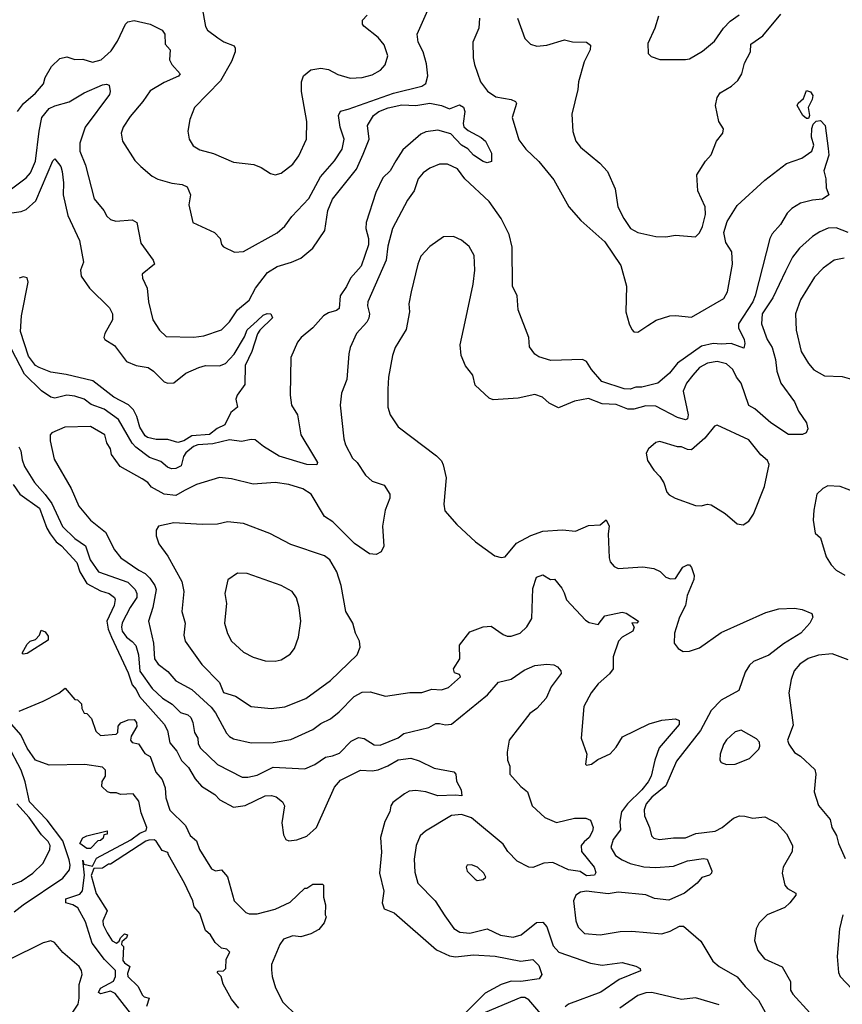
# Model space of a CAD drawing. Extents: x 1839239 to 1929705, y 762242 to 910352.
# Tile 164 of 256: x 1898807 to 1902956, y 806874 to 811838. Entities that reach past the tile are written whole.
import ezdxf

# ---------------------------------------------------------------- set-up
doc = ezdxf.new("R2010")
doc.units = 0

msp = doc.modelspace()

# ---------------------------------------------------------------- linework, layer by layer
at = {"layer": '0CON10XD'}
for points in [[(1898795.5, 811375), (1898826.5, 811415), (1898887.5, 811467.5), (1898926.5, 811515), (1898935, 811546), (1898967.9, 811602.1), (1899008.8, 811641.2), (1899045, 811650), (1899085, 811636.9), (1899125, 811638.5), (1899175, 811623.9), (1899217.8, 811635), (1899269.1, 811680.9), (1899300, 811730), (1899340, 811815), (1899353.1, 811826.9), (1899385, 811832.7), (1899465, 811815.2), (1899525.5, 811785), (1899538.5, 811765), (1899540.6, 811715), (1899566.2, 811685), (1899562.7, 811635), (1899575, 811611.4), (1899616, 811565), (1899607.3, 811552.7), (1899535, 811520.4), (1899465, 811478.6), (1899428.6, 811425), (1899365, 811350), (1899329.4, 811295), (1899319.2, 811265), (1899325.8, 811225), (1899387.8, 811127.8), (1899417.9, 811097.9), (1899475, 811049.2), (1899503.8, 811033.8), (1899575, 811013.6), (1899626.9, 811006.9), (1899652.5, 810995), (1899667.8, 810955), (1899659.4, 810905), (1899680, 810815), (1899788.8, 810765), (1899817.5, 810735), (1899824.3, 810705), (1899835, 810692.5), (1899890, 810665), (1899935, 810668.8), (1900105, 810762.9), (1900143.8, 810796.2), (1900180, 810845), (1900265, 810935.5), (1900324.4, 811045.6), (1900395, 811125.6), (1900433.8, 811185), (1900443.1, 811235), (1900422.5, 811295), (1900415.6, 811355), (1900425, 811375.7), (1900463.1, 811386.9), (1900692.7, 811467.3), (1900835, 811502.1), (1900854.6, 811515.4), (1900864.6, 811555), (1900859.1, 811615), (1900841.9, 811675), (1900816.7, 811725), (1900811.1, 811765), (1900864.6, 811885)], [(1899726.5, 811905), (1899743.8, 811803.8), (1899755, 811784.2), (1899806.4, 811746.4), (1899836.6, 811726.6), (1899888, 811705), (1899894.4, 811694.4), (1899894.4, 811675), (1899875, 811626), (1899819.9, 811530.1), (1899689.4, 811395), (1899665.5, 811334.5), (1899655.8, 811275), (1899661.4, 811235), (1899682, 811202), (1899715, 811181.5), (1899785, 811162.9), (1899885, 811120), (1899987.3, 811107.3), (1900025, 811093.3), (1900072.3, 811062.3), (1900095, 811056.2), (1900125, 811063.8), (1900185, 811108.8), (1900215, 811151.2), (1900252.7, 811235), (1900254.5, 811325), (1900227.9, 811475), (1900228.8, 811525), (1900237.8, 811555), (1900275, 811584.5), (1900325, 811593.5), (1900365, 811586.7), (1900410.7, 811560.7), (1900472.9, 811542.9), (1900535, 811545.5), (1900585, 811560), (1900626.9, 811583.1), (1900649.8, 811610.2), (1900664.2, 811655), (1900645, 811711.2), (1900615, 811747.8), (1900542, 811805), (1900536, 811815), (1900536.2, 811835), (1900560, 811860)], [(1901126.2, 811845), (1901122, 811795), (1901092.2, 811725), (1901094.7, 811645), (1901101.5, 811611.5), (1901131.5, 811525), (1901166.6, 811476.6), (1901207.9, 811447.9), (1901286, 811436), (1901308, 811425), (1901312.5, 811415), (1901291.1, 811345), (1901325, 811232.5), (1901359.5, 811185), (1901425, 811123.5), (1901500.5, 811030.5), (1901576.5, 810895), (1901637.8, 810825), (1901758.3, 810718.3), (1901837.9, 810597.9), (1901868.1, 810495), (1901864.5, 810365), (1901880, 810305), (1901894.2, 810275), (1901905, 810264.2), (1901925, 810262.5), (1901974.8, 810295.2), (1902017.6, 810322.4), (1902085, 810343.9), (1902115, 810347.1), (1902195, 810338), (1902358.3, 810431.7), (1902376.7, 810465), (1902401.6, 810605), (1902397.7, 810667.7), (1902368.4, 810715), (1902358, 810765), (1902375, 810820.6), (1902425, 810900.6), (1902565, 811029.4), (1902675, 811113.3), (1902751.2, 811138.8), (1902801.2, 811175), (1902811.2, 811205), (1902800, 811245), (1902801.7, 811288.3), (1902808.8, 811311.2), (1902823.8, 811326.2), (1902845, 811328.8), (1902870, 811305), (1902885, 811187.5), (1902888, 811155), (1902862.5, 811075), (1902873.3, 811035), (1902875, 810990), (1902887.5, 810955), (1902855, 810933.3), (1902805, 810928), (1902745, 810912.5), (1902701.2, 810885), (1902678.3, 810861.7), (1902644, 810805), (1902601.8, 810758.2), (1902589.4, 810735), (1902516.6, 810445), (1902505, 810414.7), (1902431.6, 810305), (1902432.9, 810285), (1902461.4, 810225), (1902464.5, 810205), (1902458.8, 810181.2), (1902395, 810204.8), (1902345, 810201.3), (1902305, 810206), (1902245, 810191.5), (1902125, 810105.3), (1902083.9, 810055), (1902046.8, 810023.2), (1902025, 810005.6), (1901945.2, 809984.8), (1901915, 809985.6), (1901885, 809974.5), (1901855, 809976.7), (1901743.6, 810013.6), (1901690, 810075), (1901665, 810113.8), (1901645.8, 810125), (1901485, 810119.5), (1901425, 810138.1), (1901405, 810152), (1901377.9, 810187.9), (1901374.3, 810235), (1901321.8, 810375), (1901316.2, 810445), (1901293.2, 810495), (1901290.7, 810690.7), (1901275.9, 810755), (1901235.3, 810835.3), (1901175, 810921.4), (1901052.2, 811035), (1901015, 811085.8), (1900965, 811109.2), (1900925, 811108.6), (1900875, 811089.4), (1900842, 811065), (1900817.1, 811035), (1900796.9, 810975), (1900762.7, 810927.3), (1900687.5, 810785), (1900663.6, 810696.4), (1900655.4, 810625), (1900562.9, 810415), (1900561.5, 810395), (1900571.1, 810355), (1900567.6, 810332.4), (1900557.5, 810312.5), (1900505.7, 810255), (1900474.3, 810185), (1900466.4, 810153.6), (1900456.4, 810023.6), (1900430.5, 809955), (1900423.7, 809893.7), (1900442.5, 809725), (1900450.6, 809695), (1900485, 809627.1), (1900508.9, 809605), (1900551.5, 809541.5), (1900585, 809511.4), (1900645, 809491.2), (1900674.3, 809445), (1900674.3, 809425), (1900649.5, 809365), (1900637.5, 809285), (1900644.1, 809184.1), (1900630, 809155), (1900605, 809140.8), (1900571.2, 809145), (1900495, 809197.3), (1900386.3, 809306.3), (1900343.6, 809333.6), (1900276.4, 809446.4), (1900235, 809471.8), (1900165, 809494.1), (1900095.6, 809504.4), (1899985, 809495.6), (1899875, 809522.5), (1899815, 809529.2), (1899698, 809495), (1899638.2, 809465), (1899595, 809439.6), (1899535, 809445.4), (1899471.1, 809481.1), (1899453.5, 809505), (1899425, 809523.8), (1899314.5, 809585), (1899270.4, 809645), (1899264.6, 809675), (1899245.9, 809705), (1899236, 809745), (1899165, 809787.1), (1899035, 809783.6), (1898970, 809755), (1898960, 809745), (1898960, 809715), (1898981.4, 809621.4), (1899067.5, 809475), (1899105.6, 809385), (1899164.5, 809315), (1899239.3, 809255), (1899285.5, 809165), (1899316.5, 809125), (1899407.7, 809062.3), (1899439.6, 809045), (1899463.1, 809023.1), (1899489.2, 808985), (1899495.2, 808965), (1899479, 808875), (1899456.9, 808805), (1899481.6, 808695), (1899486.6, 808615), (1899505, 808589.2), (1899555, 808551.8), (1899595, 808504.6), (1899675, 808461.8), (1899772.8, 808372.8), (1899795, 808343.1), (1899850.1, 808240.1), (1899865, 808224.6), (1899885, 808213.1), (1899975, 808191.5), (1900085, 808193.3), (1900175, 808208.2), (1900285, 808259.2), (1900325, 808290), (1900375, 808313.6), (1900418.3, 808348.3), (1900494.1, 808425.9), (1900535, 808446.9), (1900575, 808449.1), (1900652.1, 808427.9), (1900775, 808445.6), (1900835, 808445.7), (1900885, 808462.2), (1900935, 808460), (1900969.3, 808470.7), (1901030, 808525), (1901025, 808536.7), (1901000, 808545), (1900995.5, 808565), (1901026.4, 808615), (1901025.3, 808685), (1901077.7, 808752.3), (1901145, 808777.7), (1901185, 808779.5), (1901245, 808737.5), (1901265, 808729.2), (1901285, 808729.2), (1901331.2, 808745), (1901365, 808777.5), (1901390.2, 808819.8), (1901395, 808970), (1901413, 809027), (1901445, 809039.1), (1901483.3, 809015), (1901505, 809018), (1901541.8, 808971.8), (1901552.3, 808947.7), (1901565, 808913.8), (1901660, 808810), (1901678.9, 808798.9), (1901725, 808788.2), (1901757.6, 808832.4), (1901845, 808851.2), (1901865, 808846), (1901927.5, 808805), (1901920, 808795), (1901895, 808796.7), (1901905.6, 808775.6), (1901898.4, 808755), (1901845.5, 808725), (1901826.8, 808705), (1901800.4, 808625), (1901800.4, 808565), (1901780.9, 808539.2), (1901725, 808489.4), (1901689.6, 808445), (1901651.4, 808375), (1901638, 808215), (1901666.7, 808135), (1901660, 808085), (1901665, 808080), (1901690, 808085), (1901722.3, 808107.7), (1901785, 808136.7), (1901815, 808170), (1901847.1, 808222.9), (1901982.1, 808287.9)], [(1901317.5, 811845), (1901355, 811742.5), (1901382.5, 811715), (1901415, 811704), (1901465, 811708.8), (1901555, 811736), (1901595, 811726), (1901665, 811723.8), (1901685, 811710), (1901684, 811685), (1901654.5, 811625), (1901625.6, 811525), (1901621.9, 811485), (1901591.7, 811361.7), (1901596.1, 811273.9), (1901611.4, 811225), (1901634.6, 811194.6), (1901732, 811115), (1901772.1, 811072.1), (1901810.8, 810985), (1901824.4, 810895), (1901853.3, 810835), (1901888, 810785), (1901925, 810764.3), (1902015, 810744.3), (1902065, 810743.8), (1902115, 810751.2), (1902215, 810742.5), (1902235, 810762.5), (1902251.2, 810795), (1902265.7, 810855), (1902264, 810895), (1902226.2, 810975), (1902222.5, 811055), (1902265.7, 811124.3), (1902294.1, 811155.9), (1902321.2, 811225), (1902353.1, 811265), (1902357, 811287), (1902332.5, 811325), (1902315.8, 811405), (1902324.5, 811445), (1902340.5, 811469.5), (1902397.1, 811502.9), (1902429.2, 811530.8), (1902448.8, 811565), (1902461.8, 811618.2), (1902492.7, 811675), (1902494.2, 811715), (1902555, 811755.5), (1902645.2, 811864.9)], [(1902029.4, 811855), (1902010.6, 811795), (1901975, 811717.5), (1901976.4, 811666.4), (1901991.7, 811651.7), (1902036.2, 811636.2), (1902165, 811637.5), (1902185, 811640.8), (1902250.7, 811679.3), (1902310.7, 811729.3), (1902356.9, 811795), (1902389.6, 811830.4), (1902435, 811861.9)], [(1898765, 810985.4), (1898839.6, 811040.4), (1898861.5, 811065), (1898887.4, 811125), (1898905.6, 811275), (1898918.2, 811345), (1898955, 811389.6), (1898985, 811404), (1899057.3, 811422.7), (1899131.7, 811468.3), (1899225, 811508.5), (1899245, 811513.1), (1899257.8, 811507.8), (1899263.6, 811475), (1899259.8, 811460.2), (1899137.1, 811295), (1899110.8, 811215), (1899109.6, 811175), (1899138.2, 811105), (1899181.9, 810935), (1899230.8, 810875), (1899246.6, 810846.6), (1899265, 810830.8), (1899292.4, 810822.4), (1899375, 810829.2), (1899397.5, 810815), (1899418.8, 810711.2), (1899480, 810625), (1899487.5, 810605), (1899425.4, 810554.6), (1899426.2, 810535), (1899450, 810485), (1899456, 810415), (1899478.8, 810325), (1899511.7, 810271.7), (1899545, 810240), (1899685, 810237.5), (1899735, 810244.4), (1899825, 810274.3), (1899865, 810313.8), (1899905, 810375.8), (1899965, 810424.3), (1899996.6, 810485), (1900056.1, 810563.9), (1900105, 810594.1), (1900178.6, 810615), (1900224.4, 810635), (1900286, 810685), (1900346.3, 810775), (1900360.6, 810875), (1900385, 810933.1), (1900505, 811084.6), (1900539.2, 811159.2), (1900570.2, 811235), (1900561.3, 811305), (1900590.8, 811355), (1900618.8, 811375), (1900665, 811393.3), (1900735, 811407.8), (1900805, 811405.5), (1900875, 811417.4), (1900935, 811405.4), (1900975, 811388.1), (1901025, 811408.8), (1901045, 811396.7), (1901052.5, 811375), (1901044.2, 811315), (1901047.3, 811297.3), (1901069.1, 811279.1), (1901135, 811244.2), (1901155.8, 811225), (1901185.8, 811165), (1901186.7, 811123.3), (1901165, 811116.7), (1901145, 811122), (1901095, 811154.4), (1901066.5, 811186.5), (1901035, 811204.7), (1900981.7, 811261.7), (1900915, 811281.1), (1900855, 811272.3), (1900830.3, 811259.7), (1900739.2, 811180.8), (1900704.6, 811125.4), (1900676.2, 811075), (1900639, 811041), (1900604, 810966), (1900554, 810815), (1900552.9, 810785), (1900566.4, 810735), (1900566.6, 810703.4), (1900529.2, 810595), (1900475.2, 810535), (1900455, 810491.8), (1900422.5, 810445), (1900417.5, 810382.5), (1900405, 810370.9), (1900365, 810360.4), (1900338.9, 810345), (1900285, 810284.4), (1900225.8, 810235), (1900207.6, 810212.4), (1900174, 810135), (1900171.5, 809945), (1900178.1, 809895), (1900208, 809845), (1900224.2, 809744.2), (1900289.6, 809639.6), (1900308.8, 809605), (1900306.4, 809593.6), (1900255.5, 809594.5), (1900115, 809636.9), (1900036.4, 809686.4), (1899995, 809720.4), (1899975, 809722.1), (1899925, 809711.8), (1899865, 809719.1), (1899780.4, 809699.6), (1899705, 809694.1), (1899683.3, 809686.7), (1899645, 809654.7), (1899633.1, 809635), (1899620.7, 809589.3), (1899595, 809575.2), (1899573.1, 809573.1), (1899551.8, 809581.8), (1899519.7, 809609.7), (1899461.2, 809631.2), (1899392.6, 809682.6), (1899375, 809702.3), (1899305, 809822.7), (1899233.6, 809873.6), (1899167.5, 809897.5), (1899131.8, 809925), (1899085, 809939.8), (1899045, 809944.1), (1898985, 809930.5), (1898964.5, 809935), (1898916.6, 809966.6), (1898830.8, 810050.8), (1898765, 810177.5)], [(1902785, 811340), (1902775, 811340), (1902756.7, 811355), (1902728.8, 811405), (1902732.5, 811417.5), (1902759.2, 811440.8), (1902775, 811480), (1902795, 811473.3), (1902806.2, 811455), (1902803.9, 811436.1), (1902783.3, 811395), (1902790, 811355), (1902785, 811340)], [(1898730.9, 810859.1), (1898815, 810870.5), (1898840, 810880), (1898889.3, 810925), (1898975, 811126.2), (1898985, 811136.7), (1899015, 811097.5), (1899022, 811072), (1899028.8, 811015), (1899027, 810955), (1899049.8, 810850.2), (1899108.7, 810725), (1899128.8, 810615), (1899113.8, 810575), (1899117.1, 810545), (1899158.9, 810485), (1899260, 810385), (1899274.4, 810355), (1899275.6, 810325), (1899236.4, 810255), (1899232.1, 810235), (1899236.7, 810225), (1899284.8, 810194.8), (1899346.4, 810115), (1899395, 810094.8), (1899455, 810083.5), (1899482.3, 810065), (1899535, 810012.5), (1899555, 810004.6), (1899585, 810006.2), (1899645, 810055.7), (1899710, 810085), (1899745, 810094.2), (1899815, 810092), (1899845.6, 810104.4), (1899888.1, 810151.9), (1899941, 810239), (1899955, 810274.2), (1900005, 810319.4), (1900035, 810347.5), (1900055, 810356.9), (1900074.3, 810354.3), (1900082.5, 810335), (1900017.8, 810272.2), (1900006.2, 810253.8), (1899977.1, 810165), (1899944.3, 810095), (1899941.7, 809998.3), (1899903.8, 809945), (1899896.7, 809925), (1899906.2, 809885), (1899872.1, 809857.9), (1899840.9, 809795), (1899803.5, 809776.5), (1899765, 809746.4), (1899675, 809739.7), (1899635, 809715.2), (1899605, 809706.9), (1899555, 809720.7), (1899495, 809720.8), (1899451.9, 809731.8), (1899440.1, 809740.1), (1899413.7, 809783.7), (1899397.6, 809837.6), (1899380.6, 809870.6), (1899356.5, 809896.5), (1899282.7, 809935), (1899176.6, 810016.6), (1899041, 810049), (1898965, 810060.7), (1898905, 810083.8), (1898887.6, 810095), (1898851.8, 810141.8), (1898811.3, 810265), (1898815.5, 810345), (1898850.6, 810515), (1898845, 810536.2), (1898825, 810542), (1898805, 810534)], [(1902984.5, 810764.5), (1902925, 810789.1), (1902885, 810785.9), (1902841.8, 810768.2), (1902805.3, 810744.7), (1902739.5, 810685), (1902705, 810641.1), (1902669.9, 810570.1), (1902605.2, 810435), (1902551.2, 810355), (1902547.7, 810305), (1902577.1, 810225), (1902602.7, 810185), (1902618.9, 810125), (1902624.7, 810065), (1902645.3, 810005.3), (1902715, 809911.2), (1902735, 809863.8), (1902774.4, 809805), (1902782, 809775), (1902773.3, 809755), (1902754.1, 809745.9), (1902685, 809746.7), (1902595, 809804.7), (1902515, 809876.2), (1902485, 809892.3), (1902446.1, 810005), (1902421.9, 810035), (1902403.3, 810075), (1902372.3, 810102.3), (1902325, 810115.3), (1902276.5, 810106.5), (1902235.5, 810085), (1902201.5, 810045), (1902170.4, 810005), (1902153.3, 809965), (1902178.8, 809845), (1902175, 809826), (1902165, 809820), (1902125, 809832.5), (1902015, 809888.6), (1901965, 809891.6), (1901905, 809873.8), (1901874.4, 809874.4), (1901815, 809897.1), (1901745, 809901.1), (1901675, 809927.8), (1901605, 809914.4), (1901525, 809881.1), (1901476.7, 809905), (1901444.5, 809934.5), (1901405, 809947.5), (1901321.1, 809928.9), (1901195, 809921.2), (1901175, 809930), (1901104.4, 809994.4), (1901092.5, 810045), (1901055, 810093.3), (1901034.3, 810144.3), (1901028.3, 810198.3), (1901054.3, 810315), (1901094.3, 810505), (1901101.9, 810575), (1901098.3, 810648.3), (1901074, 810695), (1901035.5, 810725.5), (1900995, 810744.2), (1900945, 810743.8), (1900875.4, 810694.6), (1900830.6, 810645), (1900814.6, 810605.4), (1900780.6, 810465), (1900770, 810405), (1900773.1, 810365), (1900756, 810276), (1900700.6, 810185), (1900687.5, 810145), (1900667.5, 810035), (1900664.2, 809975), (1900664.5, 809884.5), (1900675.7, 809845.7), (1900715, 809786), (1900909.2, 809639.2), (1900933.6, 809613.6), (1900943.3, 809593.3), (1900958.3, 809528.3), (1900946.2, 809395), (1900951.7, 809361.7), (1901012.4, 809292.4), (1901106, 809205), (1901203.3, 809135), (1901235, 809125.7), (1901255, 809129.2), (1901311.9, 809198.1), (1901385, 809238.2), (1901445, 809259.7), (1901545, 809266.4), (1901610.4, 809259.6), (1901675, 809287.1), (1901735, 809291.2), (1901765, 809316.7), (1901780, 809285), (1901774.3, 809245), (1901779.5, 809125), (1901785.6, 809105), (1901805, 809081.9), (1901825, 809071.1), (1901949.6, 809079.6), (1902005, 809070.8), (1902036.3, 809056.3), (1902065, 809027.5), (1902089.1, 809019.1), (1902115, 809020.8), (1902151.8, 809078.2), (1902175, 809090), (1902185, 809090), (1902195, 809076.2), (1902209.2, 809035), (1902206.4, 809015), (1902173.1, 808935), (1902164.7, 808885.3), (1902134.3, 808825), (1902109.2, 808745), (1902107.5, 808695), (1902128.3, 808668.3), (1902152.5, 808652.5), (1902185, 808654.2), (1902235, 808671.5), (1902345, 808747.9), (1902570.2, 808849.8), (1902635, 808868.1), (1902715, 808870.6), (1902752.5, 808865), (1902802.5, 808845), (1902806.2, 808825), (1902791.2, 808795), (1902746, 808745), (1902659.2, 808690.8), (1902585, 808634.6), (1902507.9, 808602.1), (1902487.1, 808582.9), (1902465, 808548), (1902433.4, 808456.6), (1902345, 808407.7), (1902295, 808355.5), (1902240.9, 808255), (1902119.9, 808100.1), (1902065.3, 807975), (1901995, 807917.9), (1901967.1, 807885), (1901957.1, 807855), (1901957.3, 807825), (1901983.1, 807765), (1901993, 807723), (1902005, 807710.8), (1902034.5, 807704.5), (1902105, 807713.5), (1902165, 807712.5), (1902216.2, 807735), (1902315, 807747.1), (1902350, 807765), (1902407.6, 807812.4), (1902436.5, 807823.5), (1902463.3, 807823.3), (1902505, 807812.2), (1902565, 807819.2), (1902625, 807788), (1902675, 807734), (1902704.4, 807675), (1902702.9, 807645), (1902657.5, 807565), (1902652.9, 807535), (1902665.6, 807475), (1902678.7, 807458.7), (1902721.2, 807435), (1902722, 807425), (1902691.4, 807385), (1902665, 807362.5), (1902576.2, 807325), (1902535.8, 807285), (1902521.4, 807255), (1902512.5, 807195), (1902529.2, 807145), (1902563.7, 807103.7), (1902652.4, 807062.4), (1902695, 806988.8), (1902694.2, 806945), (1902705.8, 806925), (1902791.7, 806831.7)], [(1902965, 810635.6), (1902914, 810626), (1902859.4, 810585), (1902815, 810540), (1902745.3, 810424.7), (1902719.1, 810355), (1902722.4, 810272.4), (1902748.9, 810165), (1902784.4, 810105), (1902812, 810072), (1902865, 810042), (1902955, 810038.9), (1903037.5, 810015)], [(1902455, 809291.2), (1902485, 809308.8), (1902507.5, 809345), (1902563.6, 809485), (1902586.4, 809595), (1902578.1, 809615), (1902544.6, 809644.6), (1902485, 809720), (1902325, 809793.8), (1902311.7, 809788.3), (1902262.3, 809727.7), (1902195, 809670), (1902175, 809671.1), (1902145, 809684.6), (1902125, 809684.6), (1902035, 809712), (1902015, 809706.7), (1901977.5, 809675), (1901967, 809653), (1901973.3, 809615), (1902005.9, 809565.9), (1902036.2, 809535), (1902055, 809502.5), (1902071.2, 809455), (1902083.2, 809443.2), (1902112.5, 809425), (1902215, 809389.2), (1902243.9, 809386.1), (1902275, 809396), (1902295, 809391.2), (1902365, 809348), (1902425, 809296.7), (1902455, 809291.2)], [(1898803.2, 809685), (1898813.1, 809665), (1898819.1, 809619.1), (1898831.1, 809585), (1898881.2, 809505), (1898934.8, 809444.8)], [(1898774.3, 809494.3), (1898807.4, 809445), (1898907, 809375), (1898943.7, 809275), (1898960.6, 809245), (1898990.6, 809205), (1899017.6, 809185), (1899095, 809101.9), (1899111, 809055), (1899145.7, 808995.7), (1899215, 808957.8), (1899258.1, 808945), (1899285.6, 808925.6), (1899289.3, 808915), (1899283.1, 808885), (1899246.5, 808805), (1899253.6, 808765), (1899269.5, 808725)], [(1903015, 809456.7), (1902945, 809484.5), (1902882.2, 809487.8), (1902856.7, 809475), (1902826.7, 809445), (1902811.2, 809365), (1902808.8, 809315), (1902819.3, 809249.3), (1902845.7, 809225.7), (1902875, 809130), (1902898.7, 809088.7), (1902925, 809062.9), (1902967.9, 809037.9)], [(1898934.8, 809444.8), (1898968.8, 809398.8), (1899022.3, 809282.3), (1899085, 809222), (1899138.5, 809185), (1899163, 809115), (1899204, 809055), (1899352.6, 809002.6), (1899390, 808965), (1899398.4, 808945), (1899397.2, 808925), (1899363.8, 808875), (1899323.5, 808796.6), (1899319.8, 808775), (1899324.5, 808755), (1899345, 808724.2), (1899375, 808703.5), (1899392.3, 808682.3), (1899405.8, 808635.8), (1899413.1, 808553.1), (1899475, 808466.2), (1899526.6, 808416.6), (1899576.4, 808386.4), (1899617.7, 808345), (1899655, 808332.9), (1899670.7, 808320.7), (1899680.7, 808295), (1899687.9, 808245), (1899705.3, 808215), (1899707.7, 808187.7), (1899718.2, 808165), (1899805, 808082.9), (1899928.6, 808018.6), (1899958.3, 808018.3), (1900005, 808028.4), (1900085, 808069.5), (1900245, 808060.9), (1900295, 808082.7), (1900349.3, 808120.7), (1900385, 808126.8), (1900419.1, 808140.9), (1900478.9, 808201.1), (1900515, 808218.8), (1900544.6, 808214.6), (1900595, 808182.3), (1900625, 808180.4), (1900715, 808217.3), (1900745, 808238.5), (1900871.1, 808268.9), (1900905, 808288.9), (1900925, 808290.4), (1900955, 808282.1), (1900985, 808287.1), (1901167.1, 808435), (1901221.9, 808498.1), (1901285, 808512.7), (1901351.5, 808558.5), (1901405, 808581.8), (1901465, 808588.9), (1901500, 808585), (1901520, 808575), (1901536.7, 808555), (1901537.7, 808542.3), (1901487.5, 808475), (1901463, 808417), (1901415.8, 808365), (1901380.5, 808339.5), (1901275.6, 808205), (1901265.8, 808145.8), (1901266.9, 808105), (1901278.6, 808075), (1901279.2, 808035), (1901335, 807972.2), (1901367.5, 807945), (1901392.2, 807875), (1901455.2, 807815.2), (1901515, 807791.3), (1901605, 807811.8), (1901661.7, 807811.7), (1901685, 807802.5), (1901698.8, 807765), (1901696.2, 807746.2), (1901678.5, 807715), (1901653, 807693), (1901639.4, 807675), (1901640, 807645), (1901704.4, 807565), (1901712, 807538), (1901705.5, 807524.5), (1901665, 807522.1), (1901633.3, 807543.3), (1901575, 807552.4), (1901495, 807589.4), (1901450.8, 807585), (1901395.5, 807564.5), (1901375, 807565.9), (1901315.3, 807595.3), (1901268.4, 807645), (1901245, 807681.6), (1901085, 807813.9), (1901035, 807830.2), (1900984.5, 807825.5), (1900853.3, 807746.7), (1900826.7, 807723.3), (1900806.5, 807675), (1900797.3, 807605), (1900799.8, 807539.8), (1900814.5, 807485), (1900902.2, 807395), (1900950.8, 807320.8), (1900997, 807257), (1901027.6, 807237.6), (1901077, 807233), (1901165, 807254.1), (1901232.4, 807222.4), (1901295, 807213.2), (1901336.4, 807223.6), (1901413.3, 807286.7), (1901445, 807288.1), (1901465, 807264), (1901498.1, 807168.1), (1901526.6, 807136.6), (1901685, 807081.2), (1901745, 807071.6), (1901845, 807085.4), (1901915, 807066.4), (1901935.4, 807055.4), (1901937.7, 807042.3), (1901830.9, 806999.1), (1901738.5, 806935), (1901574.2, 806875), (1901558.5, 806861.5)], [(1900075, 808364.5), (1900145, 808373.1), (1900249.4, 808415), (1900375, 808505.6), (1900508.8, 808635), (1900523.8, 808675), (1900520.8, 808705), (1900501.1, 808745), (1900486.4, 808795), (1900451.9, 808855), (1900428.1, 808985), (1900406.7, 809055), (1900371.9, 809115), (1900345, 809135.6), (1900175, 809191.4), (1900068, 809248), (1899935, 809298.1), (1899855, 809306.7), (1899805, 809294.5), (1899727.4, 809292.6), (1899585, 809301.9), (1899507.5, 809285), (1899496, 809264), (1899495.7, 809235), (1899508.9, 809195), (1899555, 809134), (1899625.5, 809005), (1899634.4, 808954.4), (1899625.4, 808855), (1899641.5, 808795), (1899634.4, 808735), (1899641.4, 808705), (1899725, 808587.8), (1899815, 808495.6), (1899835, 808445.6), (1899895, 808427.9), (1899975, 808375.4), (1900075, 808364.5)], [(1900095, 808603.8), (1900125, 808611.2), (1900171.2, 808638.8), (1900192.7, 808667.3), (1900214, 808725), (1900225.7, 808805), (1900217.1, 808875), (1900203, 808923), (1900181.2, 808955), (1900125, 808985.7), (1899955, 809045.8), (1899905, 809047.5), (1899856.4, 809013.6), (1899841.9, 808945), (1899850.8, 808895), (1899839.2, 808795), (1899855, 808743.3), (1899876, 808705), (1899935, 808649.2), (1899985, 808624.2), (1900045, 808606), (1900095, 808603.8)], [(1898825, 808640), (1898820, 808645), (1898845, 808690), (1898860, 808705), (1898886.4, 808713.6), (1898906.7, 808735), (1898915, 808760), (1898935, 808752.5), (1898950.5, 808730.5), (1898950.5, 808709.5), (1898845, 808643.3), (1898825, 808640)], [(1899269.5, 808725), (1899354.6, 808545), (1899374.4, 808485), (1899395, 808461.1), (1899411.4, 808425), (1899535, 808286.9), (1899552, 808255), (1899565, 808191.8), (1899600.4, 808150.4), (1899623.9, 808103.9), (1899658, 808068), (1899691.4, 808011.4), (1899724.1, 807974.1), (1899791.7, 807931.7), (1899816.7, 807905), (1899885, 807867.3), (1899945, 807875.9), (1900045, 807925.4), (1900077.4, 807927.4), (1900100.7, 807920.7), (1900132.5, 807895), (1900141.9, 807875), (1900128.7, 807788.7), (1900138.3, 807728.3), (1900148.8, 807705), (1900165, 807698), (1900205, 807702.9), (1900255, 807722.1), (1900303.6, 807765), (1900395, 807969.2), (1900425, 808003.6), (1900525, 808053.9), (1900585, 808050.8), (1900615, 808055.6), (1900664.3, 808075.7), (1900715, 808105.7), (1900780, 808115), (1900822, 808102), (1900897.5, 808065), (1900995.7, 808045.7), (1901006, 808035), (1901009.5, 807999.5), (1901033.3, 807955), (1901037.5, 807925), (1901005, 807929.2), (1900915, 807924.6), (1900855, 807944.6), (1900805, 807951.5), (1900771.7, 807948.3), (1900748.1, 807935), (1900688.1, 807891.9), (1900678, 807875), (1900673.3, 807845), (1900647.9, 807795), (1900626.9, 807715), (1900631.8, 807641.8), (1900621.6, 807535), (1900643.6, 807445), (1900634.7, 807385), (1900644.5, 807355), (1900695, 807335.8), (1900909.2, 807149.2), (1900975, 807117.9), (1901004.1, 807114.1), (1901095, 807124.1), (1901205, 807117.6), (1901335, 807092.3), (1901395, 807100), (1901425, 807069.2), (1901440.8, 807025), (1901427.6, 807002.4), (1901335, 806989.6), (1901285, 806990.6), (1901235, 806974.2), (1901155, 806929.7), (1901048.4, 806825)], [(1902985, 808611), (1902905, 808640.4), (1902835, 808634.7), (1902783.4, 808616.6), (1902740.9, 808589.1), (1902713.5, 808555), (1902698, 808512), (1902685.5, 808445), (1902708.3, 808281.7), (1902680, 808205), (1902686.7, 808185), (1902714.3, 808144.3), (1902745, 808124.2), (1902817.8, 808057.8), (1902822.9, 808035), (1902814.4, 807945), (1902835.5, 807875.5), (1902894.2, 807805), (1902903.1, 807765), (1902927.1, 807725), (1902937.1, 807685), (1902969.7, 807609.7)], [(1898805, 808352.5), (1898925, 808402.5), (1899005, 808442.5), (1899037, 808467), (1899085, 808410), (1899098.3, 808408.3), (1899118.3, 808388.3), (1899120, 808365), (1899131.7, 808341.7), (1899145, 808340), (1899170, 808315), (1899191.7, 808251.7), (1899215, 808230), (1899293.6, 808236.4), (1899302.5, 808245), (1899304.1, 808275.9), (1899317.7, 808292.3), (1899355, 808308), (1899385, 808309.2), (1899396.2, 808295), (1899397.9, 808275), (1899370, 808225), (1899366.2, 808205), (1899375, 808193.8), (1899407, 808187), (1899438.8, 808138.8), (1899465, 808122.5), (1899493.8, 808045), (1899525, 808007.5), (1899541.2, 807965), (1899544, 807915), (1899565, 807852.5), (1899644, 807775), (1899666.7, 807725), (1899698.3, 807698.3), (1899713.8, 807655), (1899775, 807557.5), (1899795, 807547.5), (1899825, 807552.5), (1899855, 807516.7), (1899888.8, 807395), (1899947.1, 807337.1), (1899965, 807330), (1900005, 807330.6), (1900095.5, 807354.5), (1900171.7, 807388.3), (1900245, 807460), (1900255, 807460), (1900285, 807480), (1900335, 807480), (1900340, 807475), (1900340, 807415), (1900350, 807375), (1900347.5, 807325), (1900352.5, 807315), (1900342.5, 807285), (1900315, 807251.2), (1900275, 807228.8), (1900225, 807214), (1900185, 807220), (1900138.1, 807201.9), (1900119.2, 807175), (1900077.5, 807075), (1900077.6, 807047.6), (1900080, 807015), (1900097.9, 806957.9), (1900134.5, 806884.5), (1900206.7, 806815)], [(1901982.1, 808287.9), (1902045, 808306.9), (1902115, 808312.5), (1902133.3, 808305), (1902132.5, 808285), (1902032.8, 808167.2), (1902009.8, 808105), (1901991.6, 808025), (1901975.9, 807995), (1901944.7, 807955.3), (1901872.1, 807885), (1901841.7, 807845), (1901833.9, 807795), (1901837, 807753), (1901800, 807705), (1901788.2, 807665), (1901812.5, 807625), (1901845, 807601.9), (1901885, 807583.9), (1901955, 807566.9), (1902015, 807563.1), (1902105, 807570), (1902175, 807597.3), (1902255, 807609.5), (1902274, 807605), (1902297.4, 807547.4), (1902296.7, 807535), (1902285.3, 807524.7), (1902246.7, 807513.3), (1902224.2, 807485), (1902160, 807435), (1902081.1, 807398.9), (1902007.9, 807407.9), (1901965, 807426), (1901825, 807439.6), (1901775, 807431.8), (1901666.2, 807443.8), (1901635, 807440), (1901611.4, 807425), (1901600, 807395), (1901612.5, 807295), (1901623.3, 807263.3), (1901655, 807231.5), (1901735, 807224.6), (1901835, 807241.8), (1901895, 807243.5), (1902045, 807230), (1902087.6, 807242.4), (1902135, 807267.5), (1902155, 807267.5), (1902241.7, 807191.7), (1902301.9, 807091.9), (1902335.3, 807065.3), (1902425, 807013.1), (1902465, 806964.3), (1902532.5, 806895), (1902566.7, 806835)], [(1899389.1, 806799.2), (1899287.9, 806927.9), (1899265, 806939.5), (1899215, 806927.1), (1899204.1, 806934.1), (1899215, 806956.2), (1899280, 806990), (1899289.5, 807015), (1899290, 807045), (1899235, 807099.4), (1899173, 807183), (1899139.5, 807289.5), (1899100.5, 807360.5), (1899075.9, 807375.9), (1899040, 807385), (1899040, 807405), (1899110.7, 807429.3), (1899124, 807446), (1899133.3, 807525), (1899125, 807600), (1899130, 807580), (1899175, 807570), (1899195, 807610), (1899367, 807703), (1899413, 807737), (1899445, 807750), (1899447.5, 807765), (1899420, 807840), (1899407.7, 807897.7), (1899380, 807935), (1899315, 807932.5), (1899295, 807940), (1899265, 807940), (1899250, 807945), (1899221.7, 807971.7), (1899223, 807997), (1899240, 808025), (1899240, 808055), (1899225, 808070), (1899135, 808083.3), (1898955, 808080), (1898887.5, 808105), (1898844.2, 808165), (1898812.1, 808232.1), (1898767.1, 808285)], [(1902372.3, 808082.3), (1902415, 808084.2), (1902487.3, 808112.7), (1902535, 808160), (1902540, 808175), (1902537.5, 808195), (1902523, 808213), (1902445, 808255.8), (1902415, 808248), (1902372.1, 808207.9), (1902355.8, 808184.2), (1902339.2, 808135), (1902338.8, 808105), (1902345, 808093.3), (1902372.3, 808082.3)], [(1898779.4, 807340.6), (1898824.2, 807375.8), (1899025, 807510.3), (1899058.2, 807551.8), (1899062, 807575), (1899056.8, 807603.2), (1899025, 807698.7), (1898945, 807802), (1898856.5, 807895), (1898835.1, 807995), (1898815.1, 808055), (1898749.5, 808179.5)], [(1898761.4, 807475), (1898814.7, 807495.3), (1898874.2, 807535.8), (1898925.6, 807585), (1898959.1, 807655), (1898960, 807675), (1898951.1, 807695), (1898917.8, 807727.8), (1898854.7, 807815), (1898792.1, 807885)], [(1899165, 807660), (1899145, 807660), (1899110, 807685), (1899125, 807712.5), (1899145, 807723.3), (1899248.3, 807748.3), (1899248.3, 807731.7), (1899231.7, 807728.3), (1899228.3, 807711.7), (1899215, 807700), (1899201.7, 807698.3), (1899165, 807660)], [(1899912.2, 806855), (1899875, 806900), (1899834, 806975), (1899823.8, 807013.8), (1899803.8, 807035), (1899808.3, 807041.7), (1899835, 807042.5), (1899846.1, 807053.9), (1899848.3, 807101.7), (1899867, 807137), (1899851.7, 807151.7), (1899825, 807157.5), (1899792.5, 807185), (1899770, 807225), (1899745, 807246.7), (1899715, 807332.5), (1899686.7, 807365), (1899680, 807395), (1899638.8, 807485), (1899558.3, 807628.3), (1899555, 807640), (1899525, 807650), (1899495, 807696.7), (1899485, 807702.5), (1899458.3, 807701.7), (1899443, 807697), (1899265, 807580), (1899255, 807580), (1899225, 807560), (1899181.7, 807558.3), (1899167, 807523), (1899192.3, 807432.3), (1899248, 807345), (1899226.7, 807295), (1899228.8, 807275), (1899247.5, 807235), (1899273.6, 807193.6), (1899295, 807182.5), (1899308.3, 807191.7), (1899315, 807210), (1899335, 807230), (1899350, 807225), (1899345, 807210), (1899321.7, 807188.3), (1899320, 807175), (1899330, 807165), (1899327.5, 807095), (1899335, 807082.5), (1899362.5, 807065), (1899350.7, 807029.3), (1899353.3, 807015), (1899404.1, 806964.1), (1899425, 806922.5), (1899435, 806912.5), (1899460, 806905), (1899446.4, 806863.6)], [(1901115, 807497.5), (1901145, 807502.5), (1901157.5, 807515), (1901147.5, 807535), (1901116.7, 807565), (1901085, 807578), (1901063.3, 807575), (1901058.8, 807565), (1901063.3, 807545), (1901104.1, 807504.1), (1901115, 807497.5)], [(1902958.8, 807325), (1902942, 807255), (1902929.2, 807115), (1902935.7, 807035), (1902944, 807015), (1903005, 806950)], [(1899065, 806820), (1899101.3, 806875), (1899107.5, 806905), (1899106.4, 806973.7), (1899122.1, 807025), (1899118.8, 807045), (1899106.5, 807065), (1899025, 807135.6), (1898982.9, 807185), (1898965, 807193.5), (1898925, 807183.2), (1898752.5, 807097.5)], [(1902335, 806870.8), (1902215, 806906.4), (1902145, 806898.9), (1901995, 806932.9), (1901965, 806931.2), (1901925, 806917.9), (1901832.9, 806855)], [(1901445.2, 806815), (1901375, 806896.6), (1901355, 806908), (1901335, 806907.6), (1901155, 806832.5)]]:
    msp.add_lwpolyline(points, dxfattribs=at)

doc.saveas('drawing.dxf')
